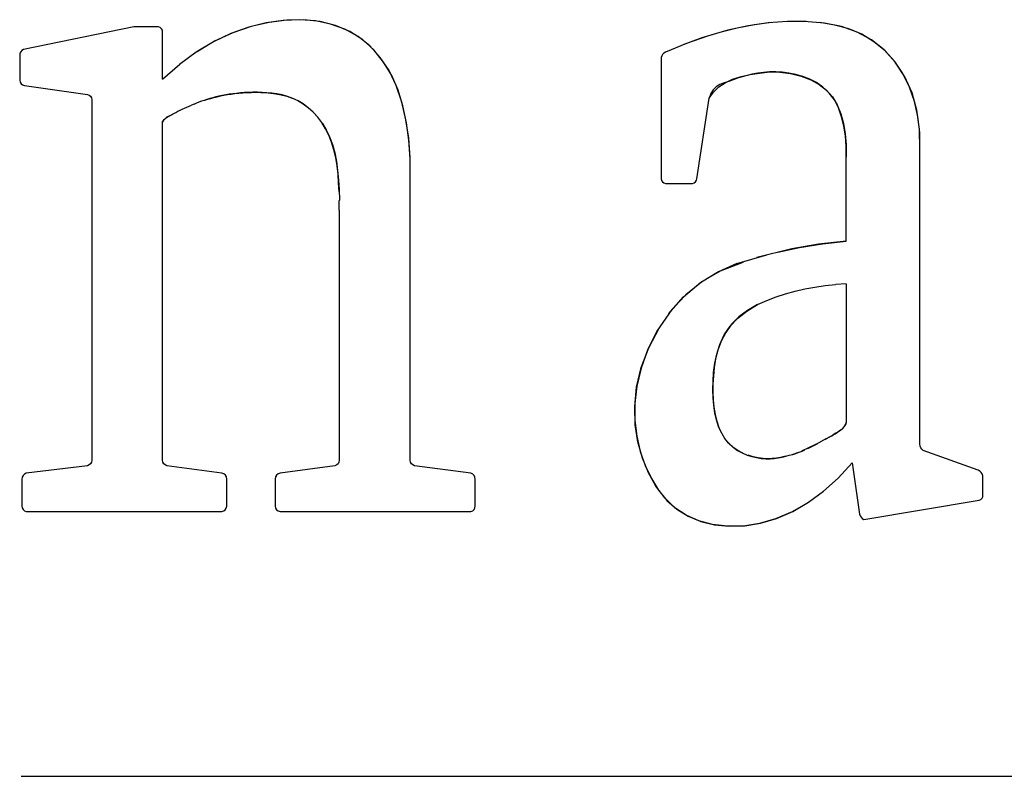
# Model space of a CAD drawing. Header units: inches. Extents: x 0 to 22, y 0 to 17.
# Tile 88 of 106: x 16.967 to 17.302, y 2.37 to 2.628. Entities that reach past the tile are written whole.
import ezdxf

# ---------------------------------------------------------------- set-up
doc = ezdxf.new("R2010")
doc.units = ezdxf.units.IN
doc.header["$LTSCALE"] = 1.21
doc.header["$MEASUREMENT"] = 0
doc.layers.get('0').update_dxf_attribs({"linetype": 'CONTINUOUS'})

msp = doc.modelspace()

# ---------------------------------------------------------------- linework, layer by layer
at = {"color": 7, "linetype": 'CONTINUOUS'}
for p, q in [((17.0058738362, 2.6252028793), (16.9682488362, 2.617444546)), ((17.0142266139, 2.6252028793), (17.0058738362, 2.6252028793)), ((17.0156793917, 2.6074084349), (17.0156793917, 2.6233862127)), ((16.966987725, 2.6155723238), (16.966987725, 2.6070556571)), ((17.1854655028, 2.6146778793), (17.1854655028, 2.5734306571)), ((17.0156793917, 2.6074084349), (17.0214849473, 2.6124251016)), ((16.9686155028, 2.6052112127), (16.9900571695, 2.602144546)), ((16.9915099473, 2.6003278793), (16.9915099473, 2.4775112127)), ((17.0263932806, 2.5988889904), (17.0272766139, 2.5992417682)), ((17.1976460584, 2.5734306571), (17.2018238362, 2.600869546)), ((17.0263932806, 2.5988889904), (17.0255405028, 2.5985362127)), ((17.0156793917, 2.4775112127), (17.0156793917, 2.5928667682)), ((17.0179710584, 2.594819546), (17.0191793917, 2.5954723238)), ((17.273587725, 2.4829917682), (17.273587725, 2.5834278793)), ((17.099987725, 2.4775112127), (17.0999766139, 2.5802139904)), ((17.1869155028, 2.5718028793), (17.1961793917, 2.5718028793)), ((17.0758182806, 2.5626889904), (17.0758460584, 2.5658889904)), ((17.0758599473, 2.566269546), (17.0758460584, 2.5658889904)), ((17.0758182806, 2.5626889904), (17.0758182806, 2.4775112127)), ((17.2112905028, 2.544569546), (17.2215043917, 2.5474973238)), ((17.2485071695, 2.5376778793), (17.244912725, 2.5374084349)), ((17.2485071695, 2.5376778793), (17.2485071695, 2.4904223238)), ((17.2427571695, 2.4853778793), (17.2412932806, 2.484619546)), ((17.2380905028, 2.4828834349), (17.2333293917, 2.4806028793)), ((17.2353932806, 2.4815251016), (17.2388099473, 2.4832612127)), ((17.2380905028, 2.4828834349), (17.2403432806, 2.4841306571)), ((17.2417932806, 2.4848889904), (17.2397460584, 2.4838056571)), ((17.2322460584, 2.480169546), (17.2299543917, 2.4794112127)), ((17.2934016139, 2.474094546), (17.2746710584, 2.480819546)), ((16.9900571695, 2.4756667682), (16.9691710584, 2.4731167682)), ((17.0358488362, 2.4731167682), (17.0171293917, 2.4756667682)), ((17.0743682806, 2.4756667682), (17.055662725, 2.4731167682)), ((17.1207016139, 2.4731167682), (17.1014405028, 2.4756667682)), ((17.2505155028, 2.4765889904), (17.2530516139, 2.4591723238)), ((17.2950293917, 2.4659001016), (17.2950293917, 2.4722473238)), ((16.9677182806, 2.4711084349), (16.9677182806, 2.4618862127)), ((17.037487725, 2.4618862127), (17.037487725, 2.4711084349)), ((17.0540099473, 2.4711084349), (17.0540099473, 2.4618862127)), ((17.1221516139, 2.4618862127), (17.1221516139, 2.4711084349)), ((17.2545155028, 2.4573278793), (17.2937682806, 2.463894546)), ((16.9691710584, 2.4600417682), (17.0358488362, 2.4600417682)), ((17.055662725, 2.4600417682), (17.1207016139, 2.4600417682))]:
    msp.add_line(p, q, dxfattribs=at)
at = {"color": 2, "linetype": 'CONTINUOUS'}
msp.add_line((16.967449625, 2.369832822), (21.5035787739, 2.369832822), dxfattribs=at)
at = {"color": 7, "linetype": 'CONTINUOUS'}
msp.add_arc((16.9689692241, 2.6155708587), 0.0019814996, 111.3188017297, 179.9576375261, dxfattribs=at)
for points, knots in [([(17.0999766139, 2.5805917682), (17.0999766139, 2.5805917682), (17.0995016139, 2.5872528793), (17.0995016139, 2.5872528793), (17.0995016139, 2.5872528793), (17.0985516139, 2.593519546), (17.0985516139, 2.593519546), (17.0985516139, 2.593519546), (17.0971405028, 2.5995417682), (17.0971405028, 2.5995417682), (17.0971405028, 2.5995417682), (17.0952682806, 2.6051834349), (17.0952682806, 2.6051834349), (17.0952682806, 2.6051834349), (17.0928543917, 2.6102556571), (17.0928543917, 2.6102556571), (17.0928543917, 2.6102556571), (17.0898155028, 2.6147584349), (17.0898155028, 2.6147584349), (17.0898155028, 2.6147584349), (17.0862488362, 2.618719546), (17.0862488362, 2.618719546), (17.0862488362, 2.618719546), (17.0822349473, 2.621919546), (17.0822349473, 2.621919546), (17.0822349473, 2.621919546), (17.0777849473, 2.6243889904), (17.0777849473, 2.6243889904), (17.0777849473, 2.6243889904), (17.0729016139, 2.6261251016), (17.0729016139, 2.6261251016), (17.0729016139, 2.6261251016), (17.067762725, 2.6272112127), (17.067762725, 2.6272112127), (17.067762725, 2.6272112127), (17.0623655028, 2.6276167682), (17.0623655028, 2.6276167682), (17.0623655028, 2.6276167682), (17.0567071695, 2.6273723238), (17.0567071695, 2.6273723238), (17.0567071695, 2.6273723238), (17.0509293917, 2.6265056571), (17.0509293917, 2.6265056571), (17.0509293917, 2.6265056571), (17.0450043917, 2.6250139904), (17.0450043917, 2.6250139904), (17.0450043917, 2.6250139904), (17.0389543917, 2.6228973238), (17.0389543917, 2.6228973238), (17.0389543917, 2.6228973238), (17.0329710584, 2.6200751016), (17.0329710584, 2.6200751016), (17.0329710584, 2.6200751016), (17.0271405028, 2.6165501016), (17.0271405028, 2.6165501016), (17.0271405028, 2.6165501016), (17.0213766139, 2.6123167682), (17.0213766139, 2.6123167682)], [0, 0, 0, 0, 1, 1, 1, 2, 2, 2, 3, 3, 3, 4, 4, 4, 5, 5, 5, 6, 6, 6, 7, 7, 7, 8, 8, 8, 9, 9, 9, 10, 10, 10, 11, 11, 11, 12, 12, 12, 13, 13, 13, 14, 14, 14, 15, 15, 15, 16, 16, 16, 17, 17, 17, 18, 18, 18, 19, 19, 19, 19]), ([(17.0999766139, 2.5802139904), (17.0999766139, 2.5802139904), (17.0995543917, 2.586519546), (17.0995543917, 2.586519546), (17.0995543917, 2.586519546), (17.098712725, 2.5925139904), (17.098712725, 2.5925139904), (17.098712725, 2.5925139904), (17.0975210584, 2.5982389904), (17.0975210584, 2.5982389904), (17.0975210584, 2.5982389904), (17.0959071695, 2.6036362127), (17.0959071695, 2.6036362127), (17.0959071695, 2.6036362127), (17.0937349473, 2.6086278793), (17.0937349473, 2.6086278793), (17.0937349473, 2.6086278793), (17.0909543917, 2.6131862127), (17.0909543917, 2.6131862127), (17.0909543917, 2.6131862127), (17.0876321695, 2.6173362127), (17.0876321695, 2.6173362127), (17.0876321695, 2.6173362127), (17.0838071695, 2.6207806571), (17.0838071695, 2.6207806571), (17.0838071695, 2.6207806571), (17.079412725, 2.6235473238), (17.079412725, 2.6235473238), (17.079412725, 2.6235473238), (17.0745182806, 2.6256362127), (17.0745182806, 2.6256362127), (17.0745182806, 2.6256362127), (17.0693099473, 2.6269917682), (17.0693099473, 2.6269917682), (17.0693099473, 2.6269917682), (17.063787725, 2.6275889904), (17.063787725, 2.6275889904), (17.063787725, 2.6275889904), (17.0579571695, 2.6274806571), (17.0579571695, 2.6274806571), (17.0579571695, 2.6274806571), (17.0519738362, 2.626694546), (17.0519738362, 2.626694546), (17.0519738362, 2.626694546), (17.0458293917, 2.6252556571), (17.0458293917, 2.6252556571), (17.0458293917, 2.6252556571), (17.0395516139, 2.6231417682), (17.0395516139, 2.6231417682), (17.0395516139, 2.6231417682), (17.0333793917, 2.6202917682), (17.0333793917, 2.6202917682), (17.0333793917, 2.6202917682), (17.0273849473, 2.6167112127), (17.0273849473, 2.6167112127)], [0, 0, 0, 0, 1, 1, 1, 2, 2, 2, 3, 3, 3, 4, 4, 4, 5, 5, 5, 6, 6, 6, 7, 7, 7, 8, 8, 8, 9, 9, 9, 10, 10, 10, 11, 11, 11, 12, 12, 12, 13, 13, 13, 14, 14, 14, 15, 15, 15, 16, 16, 16, 17, 17, 17, 18, 18, 18, 18]), ([(17.2348766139, 2.6269917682), (17.2348766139, 2.6269917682), (17.2284738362, 2.6269917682), (17.2284738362, 2.6269917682), (17.2284738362, 2.6269917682), (17.2218960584, 2.6265056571), (17.2218960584, 2.6265056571), (17.2218960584, 2.6265056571), (17.2151155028, 2.6255278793), (17.2151155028, 2.6255278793), (17.2151155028, 2.6255278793), (17.2082238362, 2.6240362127), (17.2082238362, 2.6240362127), (17.2082238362, 2.6240362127), (17.2012405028, 2.6220278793), (17.2012405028, 2.6220278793), (17.2012405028, 2.6220278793), (17.1941321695, 2.6195334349), (17.1941321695, 2.6195334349), (17.1941321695, 2.6195334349), (17.1869155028, 2.6165223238), (17.1869155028, 2.6165223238)], [0, 0, 0, 0, 1, 1, 1, 2, 2, 2, 3, 3, 3, 4, 4, 4, 5, 5, 5, 6, 6, 6, 7, 7, 7, 7]), ([(17.2230766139, 2.6266417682), (17.2230766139, 2.6266417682), (17.217312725, 2.6258806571), (17.217312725, 2.6258806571), (17.217312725, 2.6258806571), (17.211412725, 2.624769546), (17.211412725, 2.624769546), (17.211412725, 2.624769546), (17.2054182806, 2.6233028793), (17.2054182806, 2.6233028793), (17.2054182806, 2.6233028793), (17.1993543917, 2.6214056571), (17.1993543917, 2.6214056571), (17.1993543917, 2.6214056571), (17.1931821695, 2.6191528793), (17.1931821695, 2.6191528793)], [0, 0, 0, 0, 1, 1, 1, 2, 2, 2, 3, 3, 3, 4, 4, 4, 5, 5, 5, 5]), ([(17.273587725, 2.5834278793), (17.273587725, 2.5834278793), (17.2734516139, 2.590344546), (17.2734516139, 2.590344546), (17.2734516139, 2.590344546), (17.2725543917, 2.5967751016), (17.2725543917, 2.5967751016), (17.2725543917, 2.5967751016), (17.2709155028, 2.6026612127), (17.2709155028, 2.6026612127), (17.2709155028, 2.6026612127), (17.2684460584, 2.6081389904), (17.2684460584, 2.6081389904), (17.2684460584, 2.6081389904), (17.2652182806, 2.6131028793), (17.2652182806, 2.6131028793), (17.2652182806, 2.6131028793), (17.2614349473, 2.6173084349), (17.2614349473, 2.6173084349), (17.2614349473, 2.6173084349), (17.2570932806, 2.6207001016), (17.2570932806, 2.6207001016), (17.2570932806, 2.6207001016), (17.2521821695, 2.6233306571), (17.2521821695, 2.6233306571), (17.2521821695, 2.6233306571), (17.2468543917, 2.6252834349), (17.2468543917, 2.6252834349), (17.2468543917, 2.6252834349), (17.2410738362, 2.6264778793), (17.2410738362, 2.6264778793), (17.2410738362, 2.6264778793), (17.2342266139, 2.6270473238), (17.2342266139, 2.6270473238)], [0, 0, 0, 0, 1, 1, 1, 2, 2, 2, 3, 3, 3, 4, 4, 4, 5, 5, 5, 6, 6, 6, 7, 7, 7, 8, 8, 8, 9, 9, 9, 10, 10, 10, 11, 11, 11, 11]), ([(17.273587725, 2.5834278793), (17.273587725, 2.5834278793), (17.2735321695, 2.5891778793), (17.2735321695, 2.5891778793), (17.2735321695, 2.5891778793), (17.2729488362, 2.5946306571), (17.2729488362, 2.5946306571), (17.2729488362, 2.5946306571), (17.2717960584, 2.5997862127), (17.2717960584, 2.5997862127), (17.2717960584, 2.5997862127), (17.270087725, 2.6046667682), (17.270087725, 2.6046667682), (17.270087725, 2.6046667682), (17.2678210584, 2.6092528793), (17.2678210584, 2.6092528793), (17.2678210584, 2.6092528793), (17.2650543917, 2.6133473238), (17.2650543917, 2.6133473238), (17.2650543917, 2.6133473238), (17.2617738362, 2.6169556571), (17.2617738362, 2.6169556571), (17.2617738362, 2.6169556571), (17.257962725, 2.6201028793), (17.257962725, 2.6201028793), (17.257962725, 2.6201028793), (17.253837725, 2.6226528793), (17.253837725, 2.6226528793), (17.253837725, 2.6226528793), (17.249362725, 2.6245251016), (17.249362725, 2.6245251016), (17.249362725, 2.6245251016), (17.2445460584, 2.6258001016), (17.2445460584, 2.6258001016), (17.2445460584, 2.6258001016), (17.2395016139, 2.6266417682), (17.2395016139, 2.6266417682)], [0, 0, 0, 0, 1, 1, 1, 2, 2, 2, 3, 3, 3, 4, 4, 4, 5, 5, 5, 6, 6, 6, 7, 7, 7, 8, 8, 8, 9, 9, 9, 10, 10, 10, 11, 11, 11, 12, 12, 12, 12]), ([(17.2485071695, 2.5521639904), (17.2485071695, 2.5521639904), (17.2485210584, 2.5845139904), (17.2485210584, 2.5845139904), (17.2485210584, 2.5845139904), (17.2482488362, 2.5880112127), (17.2482488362, 2.5880112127), (17.2482488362, 2.5880112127), (17.2477071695, 2.5913223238), (17.2477071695, 2.5913223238), (17.2477071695, 2.5913223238), (17.2469210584, 2.5945223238), (17.2469210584, 2.5945223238), (17.2469210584, 2.5945223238), (17.245862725, 2.5976139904), (17.245862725, 2.5976139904), (17.245862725, 2.5976139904), (17.2444793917, 2.6003278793), (17.2444793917, 2.6003278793), (17.2444793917, 2.6003278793), (17.2426905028, 2.6026334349), (17.2426905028, 2.6026334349), (17.2426905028, 2.6026334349), (17.2405738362, 2.6045862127), (17.2405738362, 2.6045862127), (17.2405738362, 2.6045862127), (17.238362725, 2.6061862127), (17.238362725, 2.6061862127), (17.238362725, 2.6061862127), (17.2360710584, 2.6074084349), (17.2360710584, 2.6074084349), (17.2360710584, 2.6074084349), (17.2336821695, 2.6083028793), (17.2336821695, 2.6083028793), (17.2336821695, 2.6083028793), (17.2313099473, 2.6089528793), (17.2313099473, 2.6089528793), (17.2313099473, 2.6089528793), (17.2289905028, 2.6094417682), (17.2289905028, 2.6094417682), (17.2289905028, 2.6094417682), (17.2266988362, 2.6097139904), (17.2266988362, 2.6097139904), (17.2266988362, 2.6097139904), (17.224487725, 2.6098501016), (17.224487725, 2.6098501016), (17.224487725, 2.6098501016), (17.2223571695, 2.6098223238), (17.2223571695, 2.6098223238), (17.2223571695, 2.6098223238), (17.2203099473, 2.6096584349), (17.2203099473, 2.6096584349), (17.2203099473, 2.6096584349), (17.2183571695, 2.6094139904), (17.2183571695, 2.6094139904), (17.2183571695, 2.6094139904), (17.216512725, 2.6090612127), (17.216512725, 2.6090612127), (17.216512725, 2.6090612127), (17.214762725, 2.6086001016), (17.214762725, 2.6086001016), (17.214762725, 2.6086001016), (17.2130932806, 2.6081389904), (17.2130932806, 2.6081389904), (17.2130932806, 2.6081389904), (17.2114932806, 2.6076528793), (17.2114932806, 2.6076528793), (17.2114932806, 2.6076528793), (17.2099599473, 2.6071362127), (17.2099599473, 2.6071362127), (17.2099599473, 2.6071362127), (17.2084682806, 2.6065667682), (17.2084682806, 2.6065667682), (17.2084682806, 2.6065667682), (17.2069488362, 2.6060778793), (17.2069488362, 2.6060778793), (17.2069488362, 2.6060778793), (17.2054571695, 2.6055362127), (17.2054571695, 2.6055362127), (17.2054571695, 2.6055362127), (17.2041821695, 2.6047751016), (17.2041821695, 2.6047751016), (17.2041821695, 2.6047751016), (17.2031793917, 2.603719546), (17.2031793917, 2.603719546), (17.2031793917, 2.603719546), (17.2023932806, 2.6024167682), (17.2023932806, 2.6024167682), (17.2023932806, 2.6024167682), (17.2018238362, 2.600869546), (17.2018238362, 2.600869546)], [0, 0, 0, 0, 1, 1, 1, 2, 2, 2, 3, 3, 3, 4, 4, 4, 5, 5, 5, 6, 6, 6, 7, 7, 7, 8, 8, 8, 9, 9, 9, 10, 10, 10, 11, 11, 11, 12, 12, 12, 13, 13, 13, 14, 14, 14, 15, 15, 15, 16, 16, 16, 17, 17, 17, 18, 18, 18, 19, 19, 19, 20, 20, 20, 21, 21, 21, 22, 22, 22, 23, 23, 23, 24, 24, 24, 25, 25, 25, 26, 26, 26, 27, 27, 27, 28, 28, 28, 29, 29, 29, 30, 30, 30, 30]), ([(17.2018238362, 2.600869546), (17.2018238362, 2.600869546), (17.203287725, 2.6029306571), (17.203287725, 2.6029306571), (17.203287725, 2.6029306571), (17.2050766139, 2.604694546), (17.2050766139, 2.604694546), (17.2050766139, 2.604694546), (17.2072349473, 2.6061584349), (17.2072349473, 2.6061584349), (17.2072349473, 2.6061584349), (17.2097988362, 2.6073251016), (17.2097988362, 2.6073251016), (17.2097988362, 2.6073251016), (17.2127016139, 2.6082223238), (17.2127016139, 2.6082223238), (17.2127016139, 2.6082223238), (17.2157793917, 2.6089001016), (17.2157793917, 2.6089001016), (17.2157793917, 2.6089001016), (17.2190210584, 2.6094417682), (17.2190210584, 2.6094417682), (17.2190210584, 2.6094417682), (17.222437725, 2.609794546), (17.222437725, 2.609794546), (17.222437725, 2.609794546), (17.2258988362, 2.6097667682), (17.2258988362, 2.6097667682), (17.2258988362, 2.6097667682), (17.2295182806, 2.6092806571), (17.2295182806, 2.6092806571), (17.2295182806, 2.6092806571), (17.2331960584, 2.6084112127), (17.2331960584, 2.6084112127), (17.2331960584, 2.6084112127), (17.2365043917, 2.6071639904), (17.2365043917, 2.6071639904), (17.2365043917, 2.6071639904), (17.2393266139, 2.6055889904), (17.2393266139, 2.6055889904), (17.2393266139, 2.6055889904), (17.2417655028, 2.6036362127), (17.2417655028, 2.6036362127), (17.2417655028, 2.6036362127), (17.2438155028, 2.6013306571), (17.2438155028, 2.6013306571), (17.2438155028, 2.6013306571), (17.2454155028, 2.598619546), (17.2454155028, 2.598619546), (17.2454155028, 2.598619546), (17.2466238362, 2.5955528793), (17.2466238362, 2.5955528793), (17.2466238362, 2.5955528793), (17.2475321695, 2.592244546), (17.2475321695, 2.592244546), (17.2475321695, 2.592244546), (17.2481682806, 2.5887167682), (17.2481682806, 2.5887167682), (17.2481682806, 2.5887167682), (17.2484932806, 2.5849473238), (17.2484932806, 2.5849473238), (17.2484932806, 2.5849473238), (17.2485071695, 2.580919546), (17.2485071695, 2.580919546)], [0, 0, 0, 0, 1, 1, 1, 2, 2, 2, 3, 3, 3, 4, 4, 4, 5, 5, 5, 6, 6, 6, 7, 7, 7, 8, 8, 8, 9, 9, 9, 10, 10, 10, 11, 11, 11, 12, 12, 12, 13, 13, 13, 14, 14, 14, 15, 15, 15, 16, 16, 16, 17, 17, 17, 18, 18, 18, 19, 19, 19, 20, 20, 20, 21, 21, 21, 21]), ([(17.0757932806, 2.5689834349), (17.0757932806, 2.5689834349), (17.0756293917, 2.572019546), (17.0756293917, 2.572019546), (17.0756293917, 2.572019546), (17.075412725, 2.5750056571), (17.075412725, 2.5750056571), (17.075412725, 2.5750056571), (17.0750988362, 2.5778251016), (17.0750988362, 2.5778251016), (17.0750988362, 2.5778251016), (17.074637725, 2.5805917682), (17.074637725, 2.5805917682), (17.074637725, 2.5805917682), (17.0740155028, 2.5832917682), (17.0740155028, 2.5832917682), (17.0740155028, 2.5832917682), (17.0732432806, 2.5858417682), (17.0732432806, 2.5858417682), (17.0732432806, 2.5858417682), (17.0723071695, 2.5882556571), (17.0723071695, 2.5882556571), (17.0723071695, 2.5882556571), (17.0711793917, 2.5904806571), (17.0711793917, 2.5904806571), (17.0711793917, 2.5904806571), (17.0698905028, 2.5925417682), (17.0698905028, 2.5925417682), (17.0698905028, 2.5925417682), (17.0684821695, 2.5944417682), (17.0684821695, 2.5944417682), (17.0684821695, 2.5944417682), (17.0669349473, 2.5961223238), (17.0669349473, 2.5961223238), (17.0669349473, 2.5961223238), (17.0652655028, 2.5976139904), (17.0652655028, 2.5976139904), (17.0652655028, 2.5976139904), (17.0635571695, 2.5989167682), (17.0635571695, 2.5989167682), (17.0635571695, 2.5989167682), (17.0617932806, 2.5999473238), (17.0617932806, 2.5999473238), (17.0617932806, 2.5999473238), (17.0599905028, 2.6007889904), (17.0599905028, 2.6007889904), (17.0599905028, 2.6007889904), (17.0582016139, 2.6014667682), (17.0582016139, 2.6014667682), (17.0582016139, 2.6014667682), (17.0564099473, 2.6019834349), (17.0564099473, 2.6019834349), (17.0564099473, 2.6019834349), (17.0546182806, 2.6023084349), (17.0546182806, 2.6023084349), (17.0546182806, 2.6023084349), (17.0528821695, 2.6025778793), (17.0528821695, 2.6025778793), (17.0528821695, 2.6025778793), (17.0512016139, 2.6027417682), (17.0512016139, 2.6027417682), (17.0512016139, 2.6027417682), (17.0495460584, 2.6028223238), (17.0495460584, 2.6028223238), (17.0495460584, 2.6028223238), (17.0479599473, 2.6028778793), (17.0479599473, 2.6028778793), (17.0479599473, 2.6028778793), (17.0464266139, 2.6028778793), (17.0464266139, 2.6028778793), (17.0464266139, 2.6028778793), (17.044962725, 2.6028223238), (17.044962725, 2.6028223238), (17.044962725, 2.6028223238), (17.043537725, 2.602769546), (17.043537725, 2.602769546), (17.043537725, 2.602769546), (17.0421682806, 2.6026612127), (17.0421682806, 2.6026612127), (17.0421682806, 2.6026612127), (17.0408405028, 2.6025251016), (17.0408405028, 2.6025251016), (17.0408405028, 2.6025251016), (17.0395766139, 2.6023612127), (17.0395766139, 2.6023612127), (17.0395766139, 2.6023612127), (17.0383432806, 2.6022001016), (17.0383432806, 2.6022001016), (17.0383432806, 2.6022001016), (17.0371488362, 2.6019834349), (17.0371488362, 2.6019834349), (17.0371488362, 2.6019834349), (17.0359960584, 2.6017639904), (17.0359960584, 2.6017639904), (17.0359960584, 2.6017639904), (17.0348710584, 2.6015223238), (17.0348710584, 2.6015223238), (17.0348710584, 2.6015223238), (17.0337849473, 2.6012778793), (17.0337849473, 2.6012778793), (17.0337849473, 2.6012778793), (17.0327405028, 2.6010056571), (17.0327405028, 2.6010056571), (17.0327405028, 2.6010056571), (17.031737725, 2.6007334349), (17.031737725, 2.6007334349), (17.031737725, 2.6007334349), (17.0307738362, 2.6004362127), (17.0307738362, 2.6004362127), (17.0307738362, 2.6004362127), (17.0298405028, 2.6001389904), (17.0298405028, 2.6001389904), (17.0298405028, 2.6001389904), (17.0289293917, 2.5998389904), (17.0289293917, 2.5998389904), (17.0289293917, 2.5998389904), (17.0280488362, 2.5995139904), (17.0280488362, 2.5995139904), (17.0280488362, 2.5995139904), (17.0271932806, 2.5992139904), (17.0271932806, 2.5992139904)], [0, 0, 0, 0, 1, 1, 1, 2, 2, 2, 3, 3, 3, 4, 4, 4, 5, 5, 5, 6, 6, 6, 7, 7, 7, 8, 8, 8, 9, 9, 9, 10, 10, 10, 11, 11, 11, 12, 12, 12, 13, 13, 13, 14, 14, 14, 15, 15, 15, 16, 16, 16, 17, 17, 17, 18, 18, 18, 19, 19, 19, 20, 20, 20, 21, 21, 21, 22, 22, 22, 23, 23, 23, 24, 24, 24, 25, 25, 25, 26, 26, 26, 27, 27, 27, 28, 28, 28, 29, 29, 29, 30, 30, 30, 31, 31, 31, 32, 32, 32, 33, 33, 33, 34, 34, 34, 35, 35, 35, 36, 36, 36, 37, 37, 37, 38, 38, 38, 39, 39, 39, 40, 40, 40, 40]), ([(17.0300710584, 2.600219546), (17.0300710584, 2.600219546), (17.0310738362, 2.6005167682), (17.0310738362, 2.6005167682), (17.0310738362, 2.6005167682), (17.0320905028, 2.6008167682), (17.0320905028, 2.6008167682), (17.0320905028, 2.6008167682), (17.0331488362, 2.6011139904), (17.0331488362, 2.6011139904), (17.0331488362, 2.6011139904), (17.0342349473, 2.6013862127), (17.0342349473, 2.6013862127), (17.0342349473, 2.6013862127), (17.0353599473, 2.6016306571), (17.0353599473, 2.6016306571), (17.0353599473, 2.6016306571), (17.036512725, 2.6018751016), (17.036512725, 2.6018751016), (17.036512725, 2.6018751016), (17.0377182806, 2.6020917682), (17.0377182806, 2.6020917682), (17.0377182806, 2.6020917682), (17.0389682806, 2.6022806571), (17.0389682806, 2.6022806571), (17.0389682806, 2.6022806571), (17.0402571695, 2.602469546), (17.0402571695, 2.602469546), (17.0402571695, 2.602469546), (17.0415849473, 2.6026056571), (17.0415849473, 2.6026056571), (17.0415849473, 2.6026056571), (17.0429821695, 2.6027139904), (17.0429821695, 2.6027139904), (17.0429821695, 2.6027139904), (17.0444210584, 2.6028223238), (17.0444210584, 2.6028223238), (17.0444210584, 2.6028223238), (17.045912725, 2.6028501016), (17.045912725, 2.6028501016), (17.045912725, 2.6028501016), (17.0474710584, 2.6028778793), (17.0474710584, 2.6028778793), (17.0474710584, 2.6028778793), (17.0490849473, 2.6028501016), (17.0490849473, 2.6028501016), (17.0490849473, 2.6028501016), (17.0507543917, 2.602769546), (17.0507543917, 2.602769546), (17.0507543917, 2.602769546), (17.0524905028, 2.6026056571), (17.0524905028, 2.6026056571), (17.0524905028, 2.6026056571), (17.0542793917, 2.6023889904), (17.0542793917, 2.6023889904), (17.0542793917, 2.6023889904), (17.0560988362, 2.6020362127), (17.0560988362, 2.6020362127), (17.0560988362, 2.6020362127), (17.0579432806, 2.6015223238), (17.0579432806, 2.6015223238), (17.0579432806, 2.6015223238), (17.0598266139, 2.6008973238), (17.0598266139, 2.6008973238)], [0, 0, 0, 0, 1, 1, 1, 2, 2, 2, 3, 3, 3, 4, 4, 4, 5, 5, 5, 6, 6, 6, 7, 7, 7, 8, 8, 8, 9, 9, 9, 10, 10, 10, 11, 11, 11, 12, 12, 12, 13, 13, 13, 14, 14, 14, 15, 15, 15, 16, 16, 16, 17, 17, 17, 18, 18, 18, 19, 19, 19, 20, 20, 20, 21, 21, 21, 21]), ([(17.0616738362, 2.6000278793), (17.0616738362, 2.6000278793), (17.0635043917, 2.5989167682), (17.0635043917, 2.5989167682), (17.0635043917, 2.5989167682), (17.0653071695, 2.5975889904), (17.0653071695, 2.5975889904), (17.0653071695, 2.5975889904), (17.0670155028, 2.5960417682), (17.0670155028, 2.5960417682), (17.0670155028, 2.5960417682), (17.0686182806, 2.5942501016), (17.0686182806, 2.5942501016)], [0, 0, 0, 0, 1, 1, 1, 2, 2, 2, 3, 3, 3, 4, 4, 4, 4]), ([(17.0188266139, 2.5952806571), (17.0188266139, 2.5952806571), (17.0194905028, 2.5956334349), (17.0194905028, 2.5956334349), (17.0194905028, 2.5956334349), (17.0201821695, 2.5960139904), (17.0201821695, 2.5960139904), (17.0201821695, 2.5960139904), (17.020887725, 2.596394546), (17.020887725, 2.596394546), (17.020887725, 2.596394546), (17.0216071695, 2.5967473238), (17.0216071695, 2.5967473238), (17.0216071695, 2.5967473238), (17.0223516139, 2.5971001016), (17.0223516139, 2.5971001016), (17.0223516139, 2.5971001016), (17.023112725, 2.5974778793), (17.023112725, 2.5974778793), (17.023112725, 2.5974778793), (17.0238988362, 2.5978306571), (17.0238988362, 2.5978306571), (17.0238988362, 2.5978306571), (17.0246988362, 2.5981834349), (17.0246988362, 2.5981834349), (17.0246988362, 2.5981834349), (17.0255405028, 2.5985362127), (17.0255405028, 2.5985362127)], [0, 0, 0, 0, 1, 1, 1, 2, 2, 2, 3, 3, 3, 4, 4, 4, 5, 5, 5, 6, 6, 6, 7, 7, 7, 8, 8, 8, 9, 9, 9, 9]), ([(17.0156793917, 2.5928667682), (17.0156793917, 2.5928667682), (17.0160321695, 2.5933278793), (17.0160321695, 2.5933278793), (17.0160321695, 2.5933278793), (17.016437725, 2.5937639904), (17.016437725, 2.5937639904), (17.016437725, 2.5937639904), (17.0169266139, 2.594169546), (17.0169266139, 2.594169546), (17.0169266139, 2.594169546), (17.0175099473, 2.5945778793), (17.0175099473, 2.5945778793), (17.0175099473, 2.5945778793), (17.0181599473, 2.5949306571), (17.0181599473, 2.5949306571)], [0, 0, 0, 0, 1, 1, 1, 2, 2, 2, 3, 3, 3, 4, 4, 4, 5, 5, 5, 5]), ([(17.017387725, 2.594494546), (17.017387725, 2.594494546), (17.0168599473, 2.5941417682), (17.0168599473, 2.5941417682), (17.0168599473, 2.5941417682), (17.016412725, 2.5937639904), (17.016412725, 2.5937639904), (17.016412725, 2.5937639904), (17.0160182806, 2.5933278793), (17.0160182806, 2.5933278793), (17.0160182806, 2.5933278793), (17.0156793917, 2.5928667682), (17.0156793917, 2.5928667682)], [0, 0, 0, 0, 1, 1, 1, 2, 2, 2, 3, 3, 3, 4, 4, 4, 4]), ([(17.0701099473, 2.592244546), (17.0701099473, 2.592244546), (17.0714238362, 2.5900473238), (17.0714238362, 2.5900473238), (17.0714238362, 2.5900473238), (17.0725516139, 2.5876584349), (17.0725516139, 2.5876584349), (17.0725516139, 2.5876584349), (17.0734988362, 2.5850556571), (17.0734988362, 2.5850556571), (17.0734988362, 2.5850556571), (17.0742738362, 2.5822889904), (17.0742738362, 2.5822889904), (17.0742738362, 2.5822889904), (17.0748571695, 2.579344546), (17.0748571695, 2.579344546), (17.0748571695, 2.579344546), (17.0752766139, 2.5762528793), (17.0752766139, 2.5762528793), (17.0752766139, 2.5762528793), (17.0755738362, 2.5729973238), (17.0755738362, 2.5729973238), (17.0755738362, 2.5729973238), (17.0757793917, 2.5696889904), (17.0757793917, 2.5696889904), (17.0757793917, 2.5696889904), (17.0758599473, 2.566269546), (17.0758599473, 2.566269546)], [0, 0, 0, 0, 1, 1, 1, 2, 2, 2, 3, 3, 3, 4, 4, 4, 5, 5, 5, 6, 6, 6, 7, 7, 7, 8, 8, 8, 9, 9, 9, 9]), ([(17.2485071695, 2.5521639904), (17.2485071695, 2.5521639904), (17.239012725, 2.5511334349), (17.239012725, 2.5511334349), (17.239012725, 2.5511334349), (17.2300071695, 2.5495612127), (17.2300071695, 2.5495612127), (17.2300071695, 2.5495612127), (17.2180849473, 2.5466306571), (17.2180849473, 2.5466306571)], [0, 0, 0, 0, 1, 1, 1, 2, 2, 2, 3, 3, 3, 3]), ([(17.2252182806, 2.5483667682), (17.2252182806, 2.5483667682), (17.232637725, 2.549994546), (17.232637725, 2.549994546), (17.232637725, 2.549994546), (17.2404099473, 2.5512417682), (17.2404099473, 2.5512417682), (17.2404099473, 2.5512417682), (17.2485071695, 2.5521639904), (17.2485071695, 2.5521639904)], [0, 0, 0, 0, 1, 1, 1, 2, 2, 2, 3, 3, 3, 3]), ([(17.2112905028, 2.544569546), (17.2112905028, 2.544569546), (17.2049821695, 2.5417473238), (17.2049821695, 2.5417473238), (17.2049821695, 2.5417473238), (17.1991655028, 2.5381667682), (17.1991655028, 2.5381667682), (17.1991655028, 2.5381667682), (17.1938210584, 2.5338806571), (17.1938210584, 2.5338806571), (17.1938210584, 2.5338806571), (17.1891016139, 2.5288362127), (17.1891016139, 2.5288362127), (17.1891016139, 2.5288362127), (17.1840543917, 2.5215112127), (17.1840543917, 2.5215112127)], [0, 0, 0, 0, 1, 1, 1, 2, 2, 2, 3, 3, 3, 4, 4, 4, 5, 5, 5, 5]), ([(17.188137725, 2.5274778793), (17.188137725, 2.5274778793), (17.1931293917, 2.5332306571), (17.1931293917, 2.5332306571), (17.1931293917, 2.5332306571), (17.1989460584, 2.5381667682), (17.1989460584, 2.5381667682), (17.1989460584, 2.5381667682), (17.2057293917, 2.542019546), (17.2057293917, 2.542019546), (17.2057293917, 2.542019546), (17.2133793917, 2.5450028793), (17.2133793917, 2.5450028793)], [0, 0, 0, 0, 1, 1, 1, 2, 2, 2, 3, 3, 3, 4, 4, 4, 4]), ([(17.2183432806, 2.5305723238), (17.2183432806, 2.5305723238), (17.221462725, 2.5319278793), (17.221462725, 2.5319278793), (17.221462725, 2.5319278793), (17.2246349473, 2.5331751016), (17.2246349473, 2.5331751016), (17.2246349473, 2.5331751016), (17.2278516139, 2.5342056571), (17.2278516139, 2.5342056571), (17.2278516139, 2.5342056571), (17.2311321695, 2.5351278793), (17.2311321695, 2.5351278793), (17.2311321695, 2.5351278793), (17.2344571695, 2.5358889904), (17.2344571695, 2.5358889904), (17.2344571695, 2.5358889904), (17.2378599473, 2.5365389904), (17.2378599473, 2.5365389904), (17.2378599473, 2.5365389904), (17.2413321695, 2.5370278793), (17.2413321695, 2.5370278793), (17.2413321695, 2.5370278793), (17.244887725, 2.5374084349), (17.244887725, 2.5374084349)], [0, 0, 0, 0, 1, 1, 1, 2, 2, 2, 3, 3, 3, 4, 4, 4, 5, 5, 5, 6, 6, 6, 7, 7, 7, 8, 8, 8, 8]), ([(17.2060016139, 2.4868417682), (17.2060016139, 2.4868417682), (17.2050516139, 2.4889584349), (17.2050516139, 2.4889584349), (17.2050516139, 2.4889584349), (17.2043182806, 2.4912362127), (17.2043182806, 2.4912362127), (17.2043182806, 2.4912362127), (17.2037766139, 2.4936251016), (17.2037766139, 2.4936251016), (17.2037766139, 2.4936251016), (17.2033960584, 2.4962278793), (17.2033960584, 2.4962278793), (17.2033960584, 2.4962278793), (17.2031516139, 2.4988334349), (17.2031516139, 2.4988334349), (17.2031516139, 2.4988334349), (17.2030571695, 2.5016001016), (17.2030571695, 2.5016001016), (17.2030571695, 2.5016001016), (17.203137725, 2.5044751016), (17.203137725, 2.5044751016), (17.203137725, 2.5044751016), (17.2033405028, 2.5074584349), (17.2033405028, 2.5074584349), (17.2033405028, 2.5074584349), (17.2037071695, 2.5105528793), (17.2037071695, 2.5105528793), (17.2037071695, 2.5105528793), (17.2044266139, 2.5136973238), (17.2044266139, 2.5136973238), (17.2044266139, 2.5136973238), (17.205512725, 2.5169001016), (17.205512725, 2.5169001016), (17.205512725, 2.5169001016), (17.206962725, 2.5202084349), (17.206962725, 2.5202084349), (17.206962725, 2.5202084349), (17.2089571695, 2.5232473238), (17.2089571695, 2.5232473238), (17.2089571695, 2.5232473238), (17.2115488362, 2.5259056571), (17.2115488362, 2.5259056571), (17.2115488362, 2.5259056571), (17.2146682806, 2.5283473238), (17.2146682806, 2.5283473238), (17.2146682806, 2.5283473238), (17.2183432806, 2.5305723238), (17.2183432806, 2.5305723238)], [0, 0, 0, 0, 1, 1, 1, 2, 2, 2, 3, 3, 3, 4, 4, 4, 5, 5, 5, 6, 6, 6, 7, 7, 7, 8, 8, 8, 9, 9, 9, 10, 10, 10, 11, 11, 11, 12, 12, 12, 13, 13, 13, 14, 14, 14, 15, 15, 15, 16, 16, 16, 16]), ([(17.2183432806, 2.5305723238), (17.2183432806, 2.5305723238), (17.214912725, 2.5285639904), (17.214912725, 2.5285639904), (17.214912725, 2.5285639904), (17.2119543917, 2.5263389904), (17.2119543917, 2.5263389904), (17.2119543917, 2.5263389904), (17.2094599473, 2.5238973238), (17.2094599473, 2.5238973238), (17.2094599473, 2.5238973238), (17.2074793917, 2.5210778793), (17.2074793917, 2.5210778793), (17.2074793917, 2.5210778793), (17.2059599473, 2.5180389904), (17.2059599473, 2.5180389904), (17.2059599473, 2.5180389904), (17.2047932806, 2.5150001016), (17.2047932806, 2.5150001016), (17.2047932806, 2.5150001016), (17.2039932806, 2.512069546), (17.2039932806, 2.512069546), (17.2039932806, 2.512069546), (17.2035321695, 2.5090862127), (17.2035321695, 2.5090862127), (17.2035321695, 2.5090862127), (17.2032460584, 2.5062112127), (17.2032460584, 2.5062112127), (17.2032460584, 2.5062112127), (17.2030710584, 2.5033889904), (17.2030710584, 2.5033889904), (17.2030710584, 2.5033889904), (17.2030710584, 2.5006778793), (17.2030710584, 2.5006778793), (17.2030710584, 2.5006778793), (17.2032210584, 2.4980723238), (17.2032210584, 2.4980723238), (17.2032210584, 2.4980723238), (17.203462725, 2.4955778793), (17.203462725, 2.4955778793), (17.203462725, 2.4955778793), (17.2038710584, 2.4931362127), (17.2038710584, 2.4931362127), (17.2038710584, 2.4931362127), (17.2044266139, 2.4908584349), (17.2044266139, 2.4908584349), (17.2044266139, 2.4908584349), (17.2051599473, 2.4886862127), (17.2051599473, 2.4886862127), (17.2051599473, 2.4886862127), (17.2060821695, 2.4866806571), (17.2060821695, 2.4866806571), (17.2060821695, 2.4866806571), (17.2071655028, 2.4848362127), (17.2071655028, 2.4848362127), (17.2071655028, 2.4848362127), (17.2084682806, 2.4833167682), (17.2084682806, 2.4833167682), (17.2084682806, 2.4833167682), (17.2099599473, 2.4819612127), (17.2099599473, 2.4819612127), (17.2099599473, 2.4819612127), (17.2115071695, 2.4808751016), (17.2115071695, 2.4808751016), (17.2115071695, 2.4808751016), (17.2130932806, 2.4800056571), (17.2130932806, 2.4800056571), (17.2130932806, 2.4800056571), (17.2147488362, 2.4793028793), (17.2147488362, 2.4793028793), (17.2147488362, 2.4793028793), (17.2163766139, 2.4788139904), (17.2163766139, 2.4788139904), (17.2163766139, 2.4788139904), (17.2179905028, 2.4784334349), (17.2179905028, 2.4784334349), (17.2179905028, 2.4784334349), (17.2195766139, 2.4781612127), (17.2195766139, 2.4781612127), (17.2195766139, 2.4781612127), (17.2211099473, 2.4780528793), (17.2211099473, 2.4780528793), (17.2211099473, 2.4780528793), (17.222587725, 2.4780528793), (17.222587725, 2.4780528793), (17.222587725, 2.4780528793), (17.224012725, 2.4781612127), (17.224012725, 2.4781612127), (17.224012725, 2.4781612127), (17.2253821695, 2.4783251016), (17.2253821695, 2.4783251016), (17.2253821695, 2.4783251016), (17.2266849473, 2.4785417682), (17.2266849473, 2.4785417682), (17.2266849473, 2.4785417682), (17.2279321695, 2.4788667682), (17.2279321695, 2.4788667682), (17.2279321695, 2.4788667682), (17.2291266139, 2.4791917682), (17.2291266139, 2.4791917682), (17.2291266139, 2.4791917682), (17.2302793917, 2.479519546), (17.2302793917, 2.479519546), (17.2302793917, 2.479519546), (17.2313766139, 2.479844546), (17.2313766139, 2.479844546), (17.2313766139, 2.479844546), (17.2324349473, 2.4802778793), (17.2324349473, 2.4802778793), (17.2324349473, 2.4802778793), (17.2334516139, 2.4806584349), (17.2334516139, 2.4806584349), (17.2334516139, 2.4806584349), (17.2344432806, 2.4810917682), (17.2344432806, 2.4810917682)], [0, 0, 0, 0, 1, 1, 1, 2, 2, 2, 3, 3, 3, 4, 4, 4, 5, 5, 5, 6, 6, 6, 7, 7, 7, 8, 8, 8, 9, 9, 9, 10, 10, 10, 11, 11, 11, 12, 12, 12, 13, 13, 13, 14, 14, 14, 15, 15, 15, 16, 16, 16, 17, 17, 17, 18, 18, 18, 19, 19, 19, 20, 20, 20, 21, 21, 21, 22, 22, 22, 23, 23, 23, 24, 24, 24, 25, 25, 25, 26, 26, 26, 27, 27, 27, 28, 28, 28, 29, 29, 29, 30, 30, 30, 31, 31, 31, 32, 32, 32, 33, 33, 33, 34, 34, 34, 35, 35, 35, 36, 36, 36, 37, 37, 37, 38, 38, 38, 38]), ([(17.2354460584, 2.4630251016), (17.2354460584, 2.4630251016), (17.2300488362, 2.4599334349), (17.2300488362, 2.4599334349), (17.2300488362, 2.4599334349), (17.2244738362, 2.4575473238), (17.2244738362, 2.4575473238), (17.2244738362, 2.4575473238), (17.2189793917, 2.4559723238), (17.2189793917, 2.4559723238), (17.2189793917, 2.4559723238), (17.2135016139, 2.4551056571), (17.2135016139, 2.4551056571), (17.2135016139, 2.4551056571), (17.208087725, 2.4550501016), (17.208087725, 2.4550501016), (17.208087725, 2.4550501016), (17.2030155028, 2.4556473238), (17.2030155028, 2.4556473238), (17.2030155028, 2.4556473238), (17.1983516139, 2.456894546), (17.1983516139, 2.456894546), (17.1983516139, 2.456894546), (17.1940099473, 2.458794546), (17.1940099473, 2.458794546), (17.1940099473, 2.458794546), (17.1901182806, 2.461344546), (17.1901182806, 2.461344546), (17.1901182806, 2.461344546), (17.1866849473, 2.4647084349), (17.1866849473, 2.4647084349), (17.1866849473, 2.4647084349), (17.1837016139, 2.4687223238), (17.1837016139, 2.4687223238), (17.1837016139, 2.4687223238), (17.1812071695, 2.4732251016), (17.1812071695, 2.4732251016), (17.1812071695, 2.4732251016), (17.1791043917, 2.478269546), (17.1791043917, 2.478269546), (17.1791043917, 2.478269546), (17.1774905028, 2.4837501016), (17.1774905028, 2.4837501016), (17.1774905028, 2.4837501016), (17.1766071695, 2.4896084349), (17.1766071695, 2.4896084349), (17.1766071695, 2.4896084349), (17.1764988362, 2.4958501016), (17.1764988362, 2.4958501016), (17.1764988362, 2.4958501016), (17.1771099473, 2.5024667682), (17.1771099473, 2.5024667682), (17.1771099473, 2.5024667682), (17.1786571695, 2.5090862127), (17.1786571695, 2.5090862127), (17.1786571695, 2.5090862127), (17.1813155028, 2.515869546), (17.1813155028, 2.515869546), (17.1813155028, 2.515869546), (17.1848960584, 2.5227584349), (17.1848960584, 2.5227584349)], [0, 0, 0, 0, 1, 1, 1, 2, 2, 2, 3, 3, 3, 4, 4, 4, 5, 5, 5, 6, 6, 6, 7, 7, 7, 8, 8, 8, 9, 9, 9, 10, 10, 10, 11, 11, 11, 12, 12, 12, 13, 13, 13, 14, 14, 14, 15, 15, 15, 16, 16, 16, 17, 17, 17, 18, 18, 18, 19, 19, 19, 20, 20, 20, 20]), ([(17.1840543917, 2.5215112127), (17.1840543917, 2.5215112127), (17.1808932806, 2.5153251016), (17.1808932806, 2.5153251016), (17.1808932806, 2.5153251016), (17.1786293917, 2.5089251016), (17.1786293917, 2.5089251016), (17.1786293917, 2.5089251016), (17.177137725, 2.5027389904), (17.177137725, 2.5027389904), (17.177137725, 2.5027389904), (17.1764599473, 2.4968251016), (17.1764599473, 2.4968251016), (17.1764599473, 2.4968251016), (17.1765405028, 2.4911278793), (17.1765405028, 2.4911278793), (17.1765405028, 2.4911278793), (17.1771793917, 2.4857028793), (17.1771793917, 2.4857028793), (17.1771793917, 2.4857028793), (17.1783321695, 2.4805501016), (17.1783321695, 2.4805501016), (17.1783321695, 2.4805501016), (17.1800543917, 2.475719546), (17.1800543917, 2.475719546), (17.1800543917, 2.475719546), (17.1821682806, 2.4713251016), (17.1821682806, 2.4713251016), (17.1821682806, 2.4713251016), (17.1846099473, 2.4673667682), (17.1846099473, 2.4673667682), (17.1846099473, 2.4673667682), (17.1874599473, 2.4638389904), (17.1874599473, 2.4638389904), (17.1874599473, 2.4638389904), (17.1907682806, 2.4608556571), (17.1907682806, 2.4608556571), (17.1907682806, 2.4608556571), (17.1946210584, 2.458469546), (17.1946210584, 2.458469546), (17.1946210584, 2.458469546), (17.1989460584, 2.4566778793), (17.1989460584, 2.4566778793), (17.1989460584, 2.4566778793), (17.2035849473, 2.4555389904), (17.2035849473, 2.4555389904), (17.2035849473, 2.4555389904), (17.2086043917, 2.4550501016), (17.2086043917, 2.4550501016), (17.2086043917, 2.4550501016), (17.2139488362, 2.4551584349), (17.2139488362, 2.4551584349), (17.2139488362, 2.4551584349), (17.2193460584, 2.4560278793), (17.2193460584, 2.4560278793), (17.2193460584, 2.4560278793), (17.224812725, 2.4577084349), (17.224812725, 2.4577084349), (17.224812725, 2.4577084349), (17.2303321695, 2.460094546), (17.2303321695, 2.460094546), (17.2303321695, 2.460094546), (17.2356766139, 2.4631889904), (17.2356766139, 2.4631889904), (17.2356766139, 2.4631889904), (17.2407905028, 2.4669862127), (17.2407905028, 2.4669862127), (17.2407905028, 2.4669862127), (17.2457405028, 2.4714362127), (17.2457405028, 2.4714362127), (17.2457405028, 2.4714362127), (17.2505155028, 2.4765889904), (17.2505155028, 2.4765889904)], [0, 0, 0, 0, 1, 1, 1, 2, 2, 2, 3, 3, 3, 4, 4, 4, 5, 5, 5, 6, 6, 6, 7, 7, 7, 8, 8, 8, 9, 9, 9, 10, 10, 10, 11, 11, 11, 12, 12, 12, 13, 13, 13, 14, 14, 14, 15, 15, 15, 16, 16, 16, 17, 17, 17, 18, 18, 18, 19, 19, 19, 20, 20, 20, 21, 21, 21, 22, 22, 22, 23, 23, 23, 24, 24, 24, 24]), ([(17.2485071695, 2.4904223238), (17.2485071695, 2.4904223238), (17.2483460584, 2.4898806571), (17.2483460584, 2.4898806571), (17.2483460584, 2.4898806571), (17.248087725, 2.4893389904), (17.248087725, 2.4893389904), (17.248087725, 2.4893389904), (17.2477349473, 2.4888501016), (17.2477349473, 2.4888501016), (17.2477349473, 2.4888501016), (17.2472738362, 2.4883612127), (17.2472738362, 2.4883612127), (17.2472738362, 2.4883612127), (17.2467321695, 2.4879278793), (17.2467321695, 2.4879278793), (17.2467321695, 2.4879278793), (17.246162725, 2.4875473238), (17.246162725, 2.4875473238), (17.246162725, 2.4875473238), (17.2456043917, 2.4871139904), (17.2456043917, 2.4871139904), (17.2456043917, 2.4871139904), (17.2450210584, 2.4867334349), (17.2450210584, 2.4867334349), (17.2450210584, 2.4867334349), (17.2444266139, 2.4863556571), (17.2444266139, 2.4863556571), (17.2444266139, 2.4863556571), (17.2438016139, 2.4859751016), (17.2438016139, 2.4859751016), (17.2438016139, 2.4859751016), (17.243162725, 2.485594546), (17.243162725, 2.485594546), (17.243162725, 2.485594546), (17.2424849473, 2.485269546), (17.2424849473, 2.485269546)], [0, 0, 0, 0, 1, 1, 1, 2, 2, 2, 3, 3, 3, 4, 4, 4, 5, 5, 5, 6, 6, 6, 7, 7, 7, 8, 8, 8, 9, 9, 9, 10, 10, 10, 11, 11, 11, 12, 12, 12, 12]), ([(17.2434349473, 2.4857584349), (17.2434349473, 2.4857584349), (17.2440988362, 2.4861362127), (17.2440988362, 2.4861362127), (17.2440988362, 2.4861362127), (17.2447516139, 2.4865723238), (17.2447516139, 2.4865723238), (17.2447516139, 2.4865723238), (17.245387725, 2.4869501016), (17.245387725, 2.4869501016), (17.245387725, 2.4869501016), (17.2459849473, 2.4873862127), (17.2459849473, 2.4873862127), (17.2459849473, 2.4873862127), (17.2465960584, 2.487819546), (17.2465960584, 2.487819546), (17.2465960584, 2.487819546), (17.2471932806, 2.4883084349), (17.2471932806, 2.4883084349), (17.2471932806, 2.4883084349), (17.2476793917, 2.4887973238), (17.2476793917, 2.4887973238), (17.2476793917, 2.4887973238), (17.2480460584, 2.4892834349), (17.2480460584, 2.4892834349), (17.2480460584, 2.4892834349), (17.2483321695, 2.4898278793), (17.2483321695, 2.4898278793), (17.2483321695, 2.4898278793), (17.2485071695, 2.4904223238), (17.2485071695, 2.4904223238)], [0, 0, 0, 0, 1, 1, 1, 2, 2, 2, 3, 3, 3, 4, 4, 4, 5, 5, 5, 6, 6, 6, 7, 7, 7, 8, 8, 8, 9, 9, 9, 10, 10, 10, 10]), ([(17.213337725, 2.4798973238), (17.213337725, 2.4798973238), (17.2116293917, 2.480819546), (17.2116293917, 2.480819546), (17.2116293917, 2.480819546), (17.2099599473, 2.4819056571), (17.2099599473, 2.4819056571), (17.2099599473, 2.4819056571), (17.2084543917, 2.4833167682), (17.2084543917, 2.4833167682), (17.2084543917, 2.4833167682), (17.2071543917, 2.484944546), (17.2071543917, 2.484944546)], [0, 0, 0, 0, 1, 1, 1, 2, 2, 2, 3, 3, 3, 4, 4, 4, 4]), ([(17.2287321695, 2.4790306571), (17.2287321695, 2.4790306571), (17.2274571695, 2.4787584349), (17.2274571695, 2.4787584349), (17.2274571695, 2.4787584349), (17.2261405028, 2.4784889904), (17.2261405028, 2.4784889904), (17.2261405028, 2.4784889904), (17.2247571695, 2.478269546), (17.2247571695, 2.478269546), (17.2247571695, 2.478269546), (17.2233071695, 2.4781084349), (17.2233071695, 2.4781084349), (17.2233071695, 2.4781084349), (17.2217738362, 2.4780528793), (17.2217738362, 2.4780528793), (17.2217738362, 2.4780528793), (17.2201738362, 2.4781084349), (17.2201738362, 2.4781084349), (17.2201738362, 2.4781084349), (17.2185321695, 2.4783251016), (17.2185321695, 2.4783251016), (17.2185321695, 2.4783251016), (17.2168238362, 2.4787056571), (17.2168238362, 2.4787056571), (17.2168238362, 2.4787056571), (17.2150599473, 2.4791917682), (17.2150599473, 2.4791917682)], [0, 0, 0, 0, 1, 1, 1, 2, 2, 2, 3, 3, 3, 4, 4, 4, 5, 5, 5, 6, 6, 6, 7, 7, 7, 8, 8, 8, 9, 9, 9, 9]), ([(17.2937682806, 2.463894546), (17.2946238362, 2.4640556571), (17.2952071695, 2.464869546), (17.2950571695, 2.4657389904), (17.2950571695, 2.4657917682), (17.2950432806, 2.4658473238), (17.2950293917, 2.4659001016)], [0, 0, 0, 0, 1, 1, 1, 2, 2, 2, 2])]:
    msp.add_open_spline(points, degree=3, knots=knots, dxfattribs=at)
for points in [[(17.0156793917, 2.6233862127), (17.0156793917, 2.6242528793), (17.0150821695, 2.6250139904), (17.0142266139, 2.6252028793)], [(17.1869155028, 2.6165223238), (17.1861710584, 2.616169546), (17.1856293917, 2.6154917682), (17.1854655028, 2.6146778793)], [(16.966987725, 2.6070556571), (16.966987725, 2.6061056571), (16.9676905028, 2.605319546), (16.9686155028, 2.6052112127)], [(16.9900571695, 2.602144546), (16.9909543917, 2.6020084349), (16.9915905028, 2.6012223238), (16.9915099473, 2.6003278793)], [(17.1854655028, 2.5734306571), (17.1854655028, 2.5726167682), (17.1860905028, 2.5719112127), (17.1869155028, 2.5718028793)], [(17.1961793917, 2.5718028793), (17.1969405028, 2.572019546), (17.1975099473, 2.5726723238), (17.1976460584, 2.5734306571)], [(17.2746710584, 2.480819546), (17.2739793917, 2.4813084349), (17.273587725, 2.4821223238), (17.273587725, 2.4829917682)], [(16.9915099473, 2.4775112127), (16.9915099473, 2.476644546), (16.9908988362, 2.4758834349), (16.9900571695, 2.4756667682)], [(17.0171293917, 2.4756667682), (17.0162905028, 2.4758834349), (17.0156793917, 2.476644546), (17.0156793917, 2.4775112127)], [(17.0758182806, 2.4775112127), (17.0758182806, 2.476644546), (17.0752099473, 2.4758834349), (17.0743682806, 2.4756667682)], [(17.1014405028, 2.4756667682), (17.1005988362, 2.4758834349), (17.099987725, 2.476644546), (17.099987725, 2.4775112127)], [(16.9691710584, 2.4731167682), (16.9683016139, 2.472844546), (16.9677182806, 2.4720306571), (16.9677182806, 2.4711084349)], [(17.037487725, 2.4711084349), (17.0375432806, 2.4721389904), (17.0368238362, 2.4730084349), (17.0358488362, 2.4731167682)], [(17.055662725, 2.4731167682), (17.0547016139, 2.4729528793), (17.0540099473, 2.4720862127), (17.0540099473, 2.4711084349)], [(17.1221516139, 2.4711084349), (17.1221516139, 2.4720306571), (17.1215682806, 2.472844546), (17.1207016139, 2.4731167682)], [(17.2950293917, 2.4722473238), (17.2948266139, 2.4730612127), (17.2942155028, 2.4737667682), (17.2934016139, 2.474094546)], [(16.9677182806, 2.4618862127), (16.9677182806, 2.461019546), (16.9683155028, 2.4602584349), (16.9691710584, 2.4600417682)], [(17.0358488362, 2.4600417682), (17.0367849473, 2.4601501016), (17.037487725, 2.4609084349), (17.037487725, 2.4618862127)], [(17.0540099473, 2.4618862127), (17.0540099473, 2.4609084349), (17.0547293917, 2.4601501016), (17.055662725, 2.4600417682)], [(17.1207016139, 2.4600417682), (17.1215543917, 2.4602584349), (17.1221516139, 2.461019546), (17.1221516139, 2.4618862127)], [(17.2530516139, 2.4591723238), (17.253187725, 2.4583584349), (17.2537432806, 2.4576556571), (17.2545155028, 2.4573278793)]]:
    msp.add_open_spline(points, degree=3, dxfattribs=at)

doc.saveas('drawing.dxf')
